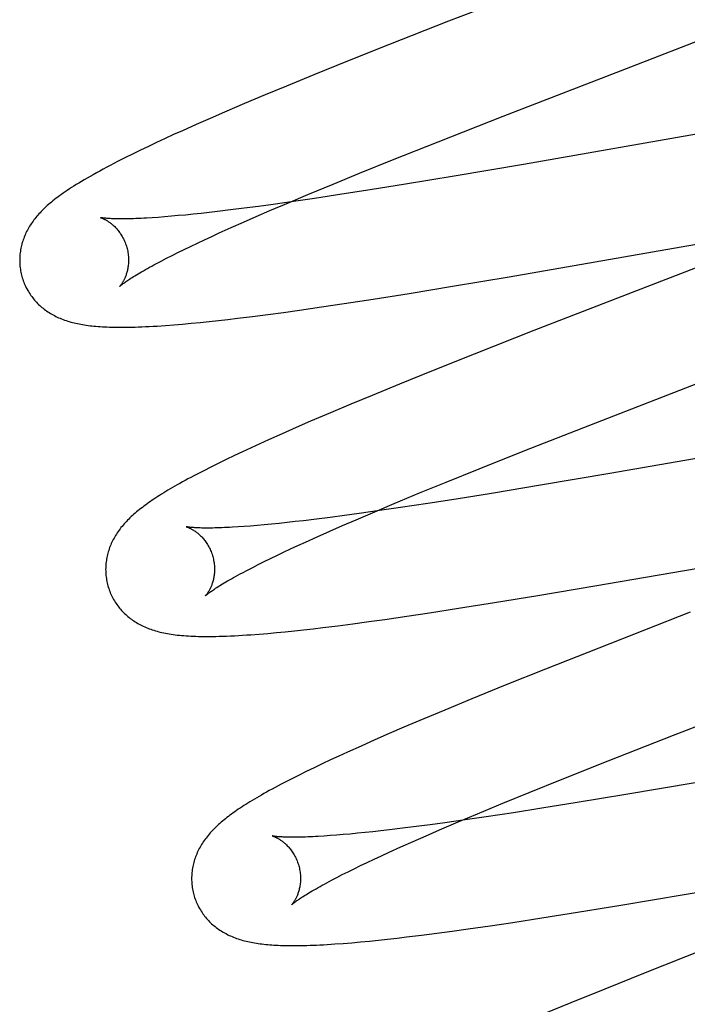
# Model space of a CAD drawing. Header units: inches. Extents: x 0 to 293, y 0 to 190.
# Tile 47 of 75: x 95.984 to 96.106, y 97.43 to 97.611. Entities that reach past the tile are written whole.
import ezdxf

# ---------------------------------------------------------------- set-up
doc = ezdxf.new("R2010")
doc.units = ezdxf.units.IN
doc.header["$LTSCALE"] = 16.12069
doc.header["$MEASUREMENT"] = 0
doc.linetypes.add('HIDDEN', pattern=[0.2, 0.1, -0.1])
doc.layers.add('DEFAULT_2', color=8, linetype='HIDDEN')

msp = doc.modelspace()

# ---------------------------------------------------------------- linework, layer by layer
at = {"layer": 'DEFAULT_2', "color": 8, "linetype": 'HIDDEN'}
for p, q in [((96.06248, 97.61043), (96.05146, 97.60609)), ((96.05146, 97.60609), (96.04397, 97.6031)), ((96.04397, 97.6031), (96.03775, 97.60058)), ((96.03775, 97.60058), (96.03272, 97.59852)), ((96.03272, 97.59852), (96.02882, 97.5969)), ((96.02882, 97.5969), (96.02504, 97.59531)), ((96.02504, 97.59531), (96.02138, 97.59374)), ((96.01872, 97.59259), (96.01614, 97.59145)), ((96.02138, 97.59374), (96.01872, 97.59259)), ((96.06058, 97.5883), (96.07254, 97.59299)), ((96.12616, 97.59282), (96.07626, 97.58414)), ((96.01614, 97.59145), (96.01364, 97.59033)), ((96.01201, 97.5896), (96.01043, 97.58887)), ((96.01364, 97.59033), (96.01201, 97.5896)), ((96.00737, 97.58744), (96.0059, 97.58673)), ((96.00888, 97.58815), (96.00737, 97.58744)), ((96.01043, 97.58887), (96.00888, 97.58815)), ((96.0522, 97.58496), (96.06058, 97.5883)), ((96.00306, 97.58533), (96.00169, 97.58464)), ((96.00446, 97.58603), (96.00306, 97.58533)), ((96.0059, 97.58673), (96.00446, 97.58603)), ((96.04615, 97.58252), (96.0522, 97.58496)), ((96.07626, 97.58414), (96.06355, 97.58198)), ((96.04131, 97.58053), (96.04615, 97.58252)), ((96.06355, 97.58198), (96.0546, 97.5805)), ((96.03665, 97.5786), (96.04131, 97.58053)), ((96.0546, 97.5805), (96.04812, 97.57946)), ((96.03308, 97.5771), (96.03665, 97.5786)), ((96.0429, 97.57864), (96.03788, 97.57788)), ((96.04812, 97.57946), (96.0429, 97.57864)), ((96.02758, 97.57642), (96.02498, 97.57608)), ((96.03028, 97.57679), (96.02758, 97.57642)), ((96.02966, 97.57564), (96.03308, 97.5771)), ((96.034, 97.57732), (96.03028, 97.57679)), ((96.03788, 97.57788), (96.034, 97.57732)), ((96.01036, 97.5745), (96.00918, 97.57441)), ((96.01159, 97.5746), (96.01036, 97.5745)), ((96.01287, 97.57472), (96.01159, 97.5746)), ((96.01421, 97.57484), (96.01287, 97.57472)), ((96.0156, 97.57498), (96.01421, 97.57484)), ((96.01704, 97.57514), (96.0156, 97.57498)), ((96.01854, 97.5753), (96.01704, 97.57514)), ((96.02008, 97.57548), (96.01854, 97.5753)), ((96.02248, 97.57577), (96.02008, 97.57548)), ((96.02498, 97.57608), (96.02248, 97.57577)), ((96.02482, 97.57353), (96.02719, 97.57457)), ((96.02719, 97.57457), (96.02966, 97.57564)), ((96.00918, 97.57441), (96.00807, 97.57433)), ((96.02255, 97.57252), (96.02482, 97.57353)), ((96.01766, 97.57028), (96.019, 97.5709)), ((96.019, 97.5709), (96.02038, 97.57154)), ((96.02038, 97.57154), (96.02255, 97.57252)), ((96.07366, 97.5635), (96.125, 97.57243)), ((96.01394, 97.56851), (96.01513, 97.56908)), ((96.01513, 97.56908), (96.01637, 97.56967)), ((96.01637, 97.56967), (96.01766, 97.57028)), ((96.11931, 97.56956), (96.07818, 97.55361)), ((96.01071, 97.56689), (96.01173, 97.56741)), ((96.01173, 97.56741), (96.01281, 97.56795)), ((96.01281, 97.56795), (96.01394, 97.56851)), ((96.00884, 97.56591), (96.00974, 97.56639)), ((96.00974, 97.56639), (96.01071, 97.56689)), ((96.0632, 97.56174), (96.07366, 97.5635)), ((96.04866, 97.55939), (96.05527, 97.56044)), ((96.05527, 97.56044), (96.0632, 97.56174)), ((96.03916, 97.55795), (96.04332, 97.55857)), ((96.04332, 97.55857), (96.04866, 97.55939)), ((96.02648, 97.55621), (96.02929, 97.55657)), ((96.02929, 97.55657), (96.03217, 97.55696)), ((96.03217, 97.55696), (96.03512, 97.55737)), ((96.03512, 97.55737), (96.03916, 97.55795)), ((96.01205, 97.55467), (96.01364, 97.5548)), ((96.01364, 97.5548), (96.01524, 97.55495)), ((96.01524, 97.55495), (96.01687, 97.5551)), ((96.01687, 97.5551), (96.01853, 97.55528)), ((96.01853, 97.55528), (96.02023, 97.55546)), ((96.02023, 97.55546), (96.02197, 97.55566)), ((96.02197, 97.55566), (96.02375, 97.55587)), ((96.02375, 97.55587), (96.02648, 97.55621)), ((96.07818, 97.55361), (96.06718, 97.54927)), ((96.06718, 97.54927), (96.0597, 97.54629)), ((96.0597, 97.54629), (96.05349, 97.54377)), ((96.05349, 97.54377), (96.04847, 97.54171)), ((96.04847, 97.54171), (96.04458, 97.5401)), ((96.0408, 97.5385), (96.03715, 97.53694)), ((96.04458, 97.5401), (96.0408, 97.5385)), ((96.03715, 97.53694), (96.03449, 97.53579)), ((96.03449, 97.53579), (96.03192, 97.53465)), ((96.0765, 97.53156), (96.08848, 97.53626)), ((96.14202, 97.53604), (96.0921, 97.52736)), ((96.02942, 97.53354), (96.02781, 97.53281)), ((96.03192, 97.53465), (96.02942, 97.53354)), ((96.02468, 97.53136), (96.02316, 97.53064)), ((96.02623, 97.53208), (96.02468, 97.53136)), ((96.02781, 97.53281), (96.02623, 97.53208)), ((96.06811, 97.52821), (96.0765, 97.53156)), ((96.02166, 97.52992), (96.02021, 97.52922)), ((96.02316, 97.53064), (96.02166, 97.52992)), ((96.01753, 97.52787), (96.01631, 97.52724)), ((96.01883, 97.52853), (96.01753, 97.52787)), ((96.02021, 97.52922), (96.01883, 97.52853)), ((96.06205, 97.52577), (96.06811, 97.52821)), ((96.05719, 97.52378), (96.06205, 97.52577)), ((96.0921, 97.52736), (96.07937, 97.52519)), ((96.07937, 97.52519), (96.07042, 97.52371)), ((96.05253, 97.52184), (96.05719, 97.52378)), ((96.06393, 97.52267), (96.05871, 97.52185)), ((96.07042, 97.52371), (96.06393, 97.52267)), ((96.04552, 97.51887), (96.04895, 97.52034)), ((96.0498, 97.52053), (96.04608, 97.52)), ((96.04895, 97.52034), (96.05253, 97.52184)), ((96.05368, 97.52109), (96.0498, 97.52053)), ((96.05871, 97.52185), (96.05368, 97.52109)), ((96.03433, 97.51851), (96.03284, 97.51834)), ((96.03587, 97.51869), (96.03433, 97.51851)), ((96.03827, 97.51898), (96.03587, 97.51869)), ((96.04078, 97.51929), (96.03827, 97.51898)), ((96.04338, 97.51963), (96.04078, 97.51929)), ((96.04305, 97.51781), (96.04552, 97.51887)), ((96.04608, 97.52), (96.04338, 97.51963)), ((96.02497, 97.51762), (96.02385, 97.51754)), ((96.02614, 97.51771), (96.02497, 97.51762)), ((96.02737, 97.51781), (96.02614, 97.51771)), ((96.02866, 97.51792), (96.02737, 97.51781)), ((96.03, 97.51805), (96.02866, 97.51792)), ((96.03139, 97.51819), (96.03, 97.51805)), ((96.03284, 97.51834), (96.03139, 97.51819)), ((96.0384, 97.51575), (96.04068, 97.51676)), ((96.04068, 97.51676), (96.04305, 97.51781)), ((96.03622, 97.51477), (96.0384, 97.51575)), ((96.0894, 97.5067), (96.14085, 97.51565)), ((96.0322, 97.5129), (96.03349, 97.51351)), ((96.03349, 97.51351), (96.03483, 97.51413)), ((96.03483, 97.51413), (96.03622, 97.51477)), ((96.02755, 97.51064), (96.02863, 97.51118)), ((96.02863, 97.51118), (96.02977, 97.51173)), ((96.02977, 97.51173), (96.03096, 97.51231)), ((96.03096, 97.51231), (96.0322, 97.5129)), ((96.02465, 97.50913), (96.02556, 97.50961)), ((96.02556, 97.50961), (96.02653, 97.51012)), ((96.02653, 97.51012), (96.02755, 97.51064)), ((96.07891, 97.50494), (96.0894, 97.5067)), ((96.07097, 97.50364), (96.07891, 97.50494)), ((96.059, 97.50176), (96.06435, 97.50259)), ((96.06435, 97.50259), (96.07097, 97.50364)), ((96.04783, 97.50015), (96.05079, 97.50056)), ((96.05079, 97.50056), (96.05484, 97.50114)), ((96.05484, 97.50114), (96.059, 97.50176)), ((96.10691, 97.50186), (96.09011, 97.4953)), ((96.03419, 97.49847), (96.03589, 97.49866)), ((96.03589, 97.49866), (96.03763, 97.49885)), ((96.03763, 97.49885), (96.03941, 97.49906)), ((96.03941, 97.49906), (96.04214, 97.4994)), ((96.04214, 97.4994), (96.04495, 97.49976)), ((96.04495, 97.49976), (96.04783, 97.50015)), ((96.02771, 97.49786), (96.02928, 97.49799)), ((96.02928, 97.49799), (96.03088, 97.49814)), ((96.03088, 97.49814), (96.03251, 97.4983)), ((96.03251, 97.4983), (96.03419, 97.49847)), ((96.09011, 97.4953), (96.08029, 97.49142)), ((96.1038, 97.47929), (96.14169, 97.49397)), ((96.08029, 97.49142), (96.07289, 97.48845)), ((96.07289, 97.48845), (96.06675, 97.48595)), ((96.06675, 97.48595), (96.06181, 97.48391)), ((96.05799, 97.4823), (96.05428, 97.48073)), ((96.06181, 97.48391), (96.05799, 97.4823)), ((96.05428, 97.48073), (96.05159, 97.47957)), ((96.05159, 97.47957), (96.04897, 97.47842)), ((96.0918, 97.47457), (96.1038, 97.47929)), ((96.04643, 97.47729), (96.04397, 97.47619)), ((96.04897, 97.47842), (96.04643, 97.47729)), ((96.04238, 97.47546), (96.04083, 97.47474)), ((96.04397, 97.47619), (96.04238, 97.47546)), ((96.03781, 97.47331), (96.03635, 97.4726)), ((96.03931, 97.47402), (96.03781, 97.47331)), ((96.04083, 97.47474), (96.03931, 97.47402)), ((96.08339, 97.47122), (96.0918, 97.47457)), ((96.03494, 97.4719), (96.0336, 97.47122)), ((96.03635, 97.4726), (96.03494, 97.4719)), ((96.0336, 97.47122), (96.03235, 97.47058)), ((96.07733, 97.46877), (96.08339, 97.47122)), ((96.10777, 97.47054), (96.09507, 97.46838)), ((96.07248, 97.46678), (96.07733, 97.46877)), ((96.09507, 97.46838), (96.08613, 97.46691)), ((96.06782, 97.46484), (96.07248, 97.46678)), ((96.08613, 97.46691), (96.07965, 97.46587)), ((96.06425, 97.46334), (96.06782, 97.46484)), ((96.06941, 97.46429), (96.06554, 97.46373)), ((96.07444, 97.46505), (96.06941, 97.46429)), ((96.07965, 97.46587), (96.07444, 97.46505)), ((96.05653, 97.4625), (96.05403, 97.46218)), ((96.05913, 97.46284), (96.05653, 97.4625)), ((96.06182, 97.4632), (96.05913, 97.46284)), ((96.06083, 97.46188), (96.06425, 97.46334)), ((96.06554, 97.46373), (96.06182, 97.4632)), ((96.04074, 97.46083), (96.03963, 97.46075)), ((96.04192, 97.46092), (96.04074, 97.46083)), ((96.04315, 97.46102), (96.04192, 97.46092)), ((96.04443, 97.46113), (96.04315, 97.46102)), ((96.04577, 97.46126), (96.04443, 97.46113)), ((96.04716, 97.4614), (96.04577, 97.46126)), ((96.0486, 97.46155), (96.04716, 97.4614)), ((96.05009, 97.46172), (96.0486, 97.46155)), ((96.05163, 97.46189), (96.05009, 97.46172)), ((96.05403, 97.46218), (96.05163, 97.46189)), ((96.056, 97.45977), (96.05837, 97.46081)), ((96.05837, 97.46081), (96.06083, 97.46188)), ((96.05158, 97.45778), (96.05374, 97.45876)), ((96.05374, 97.45876), (96.056, 97.45977)), ((96.04887, 97.45652), (96.0502, 97.45714)), ((96.0502, 97.45714), (96.05158, 97.45778)), ((96.10576, 97.45001), (96.15488, 97.45855)), ((96.04518, 97.45476), (96.04636, 97.45533)), ((96.04636, 97.45533), (96.04758, 97.45592)), ((96.04758, 97.45592), (96.04887, 97.45652)), ((96.04198, 97.45315), (96.04299, 97.45367)), ((96.04299, 97.45367), (96.04406, 97.4542)), ((96.04406, 97.4542), (96.04518, 97.45476)), ((96.04014, 97.45218), (96.04103, 97.45266)), ((96.04103, 97.45266), (96.04198, 97.45315)), ((96.09413, 97.44805), (96.10576, 97.45001)), ((96.08621, 97.44676), (96.09413, 97.44805)), ((96.07962, 97.44571), (96.08621, 97.44676)), ((96.06612, 97.44371), (96.07015, 97.44428)), ((96.07015, 97.44428), (96.07429, 97.4449)), ((96.07429, 97.4449), (96.07962, 97.44571)), ((96.0548, 97.44222), (96.05752, 97.44256)), ((96.05752, 97.44256), (96.06032, 97.44292)), ((96.06032, 97.44292), (96.06318, 97.4433)), ((96.06318, 97.4433), (96.06612, 97.44371)), ((96.04315, 97.44105), (96.04473, 97.44117)), ((96.04473, 97.44117), (96.04634, 97.44132)), ((96.04634, 97.44132), (96.04797, 97.44147)), ((96.04797, 97.44147), (96.04962, 97.44164)), ((96.04962, 97.44164), (96.05131, 97.44182)), ((96.05131, 97.44182), (96.05304, 97.44202)), ((96.05304, 97.44202), (96.0548, 97.44222)), ((96.1096, 97.43996), (96.09864, 97.43564)), ((96.09864, 97.43564), (96.09118, 97.43266)), ((96.09118, 97.43266), (96.08498, 97.43015)), ((96.08498, 97.43015), (96.07998, 97.4281))]:
    msp.add_line(p, q, dxfattribs=at)
for points in [[(96.10579, 97.62723), (96.08832, 97.62046), (96.06248, 97.61043)], [(96.07254, 97.59299), (96.09596, 97.60208), (96.11559, 97.60969)], [(96.00169, 97.58464), (96.00102, 97.58429), (96.00036, 97.58395), (95.99971, 97.58361), (95.99907, 97.58326), (95.99844, 97.58292), (95.99783, 97.58259), (95.99723, 97.58225), (95.99665, 97.58193), (95.9961, 97.58161), (95.99556, 97.5813), (95.99506, 97.58099), (95.99457, 97.5807), (95.99412, 97.58042), (95.99368, 97.58015), (95.99326, 97.57988), (95.99286, 97.57962), (95.99247, 97.57936), (95.9921, 97.57911), (95.99174, 97.57886), (95.9914, 97.57862), (95.99107, 97.57838), (95.99075, 97.57814), (95.99044, 97.57791), (95.99014, 97.57768), (95.98985, 97.57745), (95.98958, 97.57722), (95.98931, 97.577)], [(95.98931, 97.577), (95.98905, 97.57678), (95.9888, 97.57656), (95.98856, 97.57634), (95.98833, 97.57613), (95.9881, 97.57591), (95.98789, 97.57569), (95.98767, 97.57548), (95.98747, 97.57526), (95.98727, 97.57504), (95.98707, 97.57482), (95.98688, 97.5746), (95.9867, 97.57438), (95.98652, 97.57416), (95.98635, 97.57393), (95.98618, 97.5737), (95.98601, 97.57347), (95.98586, 97.57324), (95.9857, 97.57301), (95.98555, 97.57277), (95.98541, 97.57253), (95.98527, 97.57229), (95.98514, 97.57204), (95.98501, 97.5718), (95.98489, 97.57155), (95.98478, 97.5713), (95.98467, 97.57105), (95.98456, 97.57079), (95.98447, 97.57054), (95.98437, 97.57028), (95.98429, 97.57003), (95.98421, 97.56977), (95.98413, 97.56951), (95.98407, 97.56925), (95.98401, 97.56898), (95.98395, 97.56872), (95.9839, 97.56845), (95.98386, 97.56818), (95.98382, 97.56791), (95.98379, 97.56764), (95.98377, 97.56736), (95.98375, 97.56709), (95.98374, 97.56681), (95.98373, 97.56654), (95.98374, 97.56626), (95.98375, 97.56598), (95.98376, 97.5657), (95.98379, 97.56542), (95.98382, 97.56514), (95.98386, 97.56487), (95.9839, 97.56459), (95.98395, 97.56431), (95.98401, 97.56404), (95.98408, 97.56377), (95.98414, 97.56353)], [(95.99857, 97.57436), (95.99856, 97.57436), (95.99855, 97.57436), (95.99855, 97.57436), (95.99856, 97.57436), (95.99859, 97.57435), (95.99862, 97.57434), (95.99865, 97.57433), (95.9987, 97.57432), (95.99875, 97.5743), (95.9988, 97.57428), (95.99887, 97.57425), (95.99893, 97.57423), (95.999, 97.5742), (95.99908, 97.57416), (95.99916, 97.57413), (95.99925, 97.57409), (95.99934, 97.57404), (95.99943, 97.57399), (95.99953, 97.57394), (95.99963, 97.57388), (95.99973, 97.57382), (95.99984, 97.57376), (95.99995, 97.57369), (96.00006, 97.57361), (96.00018, 97.57354), (96.0003, 97.57345), (96.00042, 97.57336), (96.00054, 97.57327), (96.00067, 97.57317), (96.00079, 97.57306), (96.00092, 97.57295), (96.00105, 97.57283), (96.00118, 97.5727), (96.00131, 97.57257), (96.00144, 97.57243), (96.00157, 97.57229), (96.0017, 97.57213), (96.00183, 97.57198), (96.00196, 97.57181), (96.00209, 97.57164), (96.00222, 97.57146), (96.00234, 97.57127), (96.00246, 97.57108), (96.00258, 97.57088), (96.00269, 97.57067), (96.0028, 97.57046), (96.00291, 97.57024), (96.00301, 97.57002), (96.0031, 97.5698), (96.00319, 97.56957), (96.00327, 97.56933), (96.00335, 97.5691), (96.00341, 97.56889)], [(96.00807, 97.57433), (96.00701, 97.57427), (96.00651, 97.57424), (96.00602, 97.57422), (96.00554, 97.5742), (96.00508, 97.57418), (96.00464, 97.57416), (96.00421, 97.57415), (96.0038, 97.57414), (96.00341, 97.57413), (96.00303, 97.57413), (96.00267, 97.57412), (96.00232, 97.57412), (96.00199, 97.57413), (96.00167, 97.57413), (96.00138, 97.57413), (96.00109, 97.57414), (96.00083, 97.57415), (96.00058, 97.57416), (96.00034, 97.57417), (96.00013, 97.57418), (95.99992, 97.5742), (95.99974, 97.57421), (95.99957, 97.57423), (95.99941, 97.57424), (95.99927, 97.57426), (95.99914, 97.57427), (95.99903, 97.57428), (95.99893, 97.5743), (95.99884, 97.57431), (95.99876, 97.57432), (95.9987, 97.57433), (95.99865, 97.57434), (95.99861, 97.57435), (95.99858, 97.57436), (95.99857, 97.57436)], [(96.00341, 97.56889), (96.00346, 97.56868), (96.00352, 97.56844), (96.00357, 97.5682), (96.00361, 97.56796), (96.00365, 97.56771), (96.00368, 97.56747), (96.0037, 97.56723), (96.00372, 97.567), (96.00372, 97.56676), (96.00373, 97.56653), (96.00372, 97.5663), (96.00371, 97.56608), (96.0037, 97.56586), (96.00368, 97.56565), (96.00365, 97.56544), (96.00362, 97.56523), (96.00359, 97.56504), (96.00355, 97.56485), (96.00351, 97.56466), (96.00347, 97.56448), (96.00342, 97.5643), (96.00337, 97.56414), (96.00332, 97.56397), (96.00327, 97.56381), (96.00321, 97.56366), (96.00315, 97.56352), (96.0031, 97.56338), (96.00304, 97.56325), (96.00298, 97.56312), (96.00292, 97.563), (96.00286, 97.56288), (96.00281, 97.56277), (96.00275, 97.56266), (96.00269, 97.56256), (96.00264, 97.56247), (96.00258, 97.56238), (96.00253, 97.5623), (96.00247, 97.56222), (96.00242, 97.56214), (96.00238, 97.56207), (96.00233, 97.56201), (96.00229, 97.56195), (96.00224, 97.5619), (96.00221, 97.56185), (96.00217, 97.56181), (96.00214, 97.56178), (96.00212, 97.56175), (96.0021, 97.56173), (96.00208, 97.56171), (96.00207, 97.5617), (96.00207, 97.56169)], [(96.00207, 97.5617), (96.00208, 97.5617), (96.00209, 97.56172), (96.00211, 97.56174), (96.00214, 97.56177), (96.00218, 97.5618), (96.00223, 97.56184), (96.00229, 97.56189), (96.00236, 97.56195), (96.00244, 97.56201), (96.00253, 97.56209), (96.00264, 97.56216), (96.00275, 97.56225), (96.00288, 97.56234), (96.00302, 97.56245), (96.00317, 97.56255), (96.00334, 97.56267), (96.00352, 97.56279), (96.00371, 97.56292), (96.00392, 97.56306), (96.00414, 97.56321), (96.00438, 97.56336), (96.00464, 97.56352), (96.0049, 97.56368), (96.00519, 97.56385), (96.00548, 97.56403), (96.0058, 97.56422), (96.00612, 97.56441), (96.00647, 97.56461), (96.00683, 97.56481), (96.0072, 97.56502), (96.00759, 97.56523), (96.00799, 97.56546), (96.0084, 97.56568), (96.00884, 97.56591)], [(95.98414, 97.56353), (95.98421, 97.56331), (95.98429, 97.56304), (95.98438, 97.56277), (95.98448, 97.56251), (95.98458, 97.56225), (95.98469, 97.562), (95.98481, 97.56174), (95.98493, 97.56149), (95.98506, 97.56125), (95.9852, 97.561), (95.98534, 97.56076), (95.98548, 97.56053), (95.98563, 97.5603), (95.98579, 97.56007), (95.98595, 97.55985), (95.98612, 97.55963), (95.98629, 97.55942), (95.98647, 97.55921), (95.98665, 97.559), (95.98683, 97.55881), (95.98702, 97.55861), (95.98721, 97.55842), (95.98741, 97.55824), (95.98761, 97.55806), (95.98781, 97.55788), (95.98802, 97.55771), (95.98824, 97.55755), (95.98845, 97.55738), (95.98867, 97.55722), (95.9889, 97.55707), (95.98913, 97.55692), (95.98937, 97.55677), (95.98962, 97.55663), (95.98986, 97.55649), (95.99012, 97.55635), (95.99037, 97.55622), (95.99063, 97.5561), (95.99089, 97.55598), (95.99116, 97.55587), (95.99143, 97.55575), (95.9917, 97.55565), (95.99198, 97.55555), (95.99226, 97.55545), (95.99255, 97.55536), (95.99284, 97.55527), (95.99313, 97.55518), (95.99343, 97.5551), (95.99373, 97.55503), (95.99404, 97.55495), (95.99435, 97.55489), (95.99466, 97.55482), (95.99498, 97.55476), (95.9953, 97.5547), (95.99563, 97.55465), (95.99597, 97.5546), (95.99631, 97.55455), (95.99665, 97.55451), (95.99701, 97.55447), (95.99737, 97.55443), (95.99774, 97.5544), (95.99812, 97.55436), (95.99851, 97.55433), (95.99892, 97.55431), (95.99933, 97.55429), (95.99976, 97.55427), (96.00021, 97.55425), (96.00067, 97.55424), (96.00114, 97.55423), (96.00163, 97.55422), (96.00213, 97.55421), (96.00265, 97.55422), (96.00319, 97.55422), (96.00375, 97.55423), (96.00432, 97.55424), (96.00492, 97.55425), (96.00554, 97.55427), (96.00618, 97.5543), (96.00684, 97.55433), (96.00753, 97.55436), (96.00824, 97.5544), (96.00897, 97.55445), (96.00972, 97.55449), (96.01049, 97.55455), (96.01205, 97.55467)], [(96.08848, 97.53626), (96.11193, 97.54536), (96.13577, 97.55461)], [(96.01631, 97.52724), (96.01573, 97.52694), (96.01518, 97.52664), (96.01464, 97.52636), (96.01412, 97.52607), (96.01363, 97.5258), (96.01314, 97.52553), (96.01268, 97.52527), (96.01223, 97.52501), (96.01179, 97.52476), (96.01137, 97.52451), (96.01096, 97.52427), (96.01056, 97.52403), (96.01018, 97.5238), (96.0098, 97.52357), (96.00944, 97.52334), (96.00908, 97.52311), (96.00874, 97.52288), (96.0084, 97.52266), (96.00807, 97.52244), (96.00775, 97.52222), (96.00744, 97.522), (96.00713, 97.52179), (96.00684, 97.52157), (96.00655, 97.52136), (96.00626, 97.52114), (96.00599, 97.52093), (96.00572, 97.52072), (96.00545, 97.5205), (96.0052, 97.52029), (96.00494, 97.52008)], [(96.00494, 97.52008), (96.0047, 97.51986), (96.00445, 97.51964), (96.00422, 97.51943), (96.00399, 97.51921), (96.00376, 97.51899), (96.00354, 97.51877), (96.00333, 97.51855), (96.00312, 97.51832), (96.00292, 97.5181), (96.00272, 97.51787), (96.00253, 97.51764), (96.00234, 97.51741), (96.00216, 97.51718), (96.00199, 97.51694), (96.00182, 97.51671), (96.00166, 97.51647), (96.0015, 97.51623), (96.00135, 97.51598), (96.0012, 97.51574), (96.00106, 97.51549), (96.00093, 97.51524), (96.0008, 97.51499), (96.00068, 97.51474), (96.00056, 97.51449), (96.00045, 97.51424), (96.00035, 97.51399), (96.00025, 97.51374), (96.00016, 97.51349), (96.00008, 97.51323), (96, 97.51297), (95.99992, 97.51271), (95.99986, 97.51245), (95.9998, 97.51219), (95.99974, 97.51192), (95.99969, 97.51165), (95.99965, 97.51138), (95.99961, 97.51111), (95.99958, 97.51084), (95.99956, 97.51057), (95.99954, 97.51029), (95.99953, 97.51001), (95.99952, 97.50974), (95.99953, 97.50946), (95.99954, 97.50918), (95.99955, 97.5089), (95.99958, 97.50863), (95.99961, 97.50835), (95.99965, 97.50807), (95.99969, 97.5078), (95.99974, 97.50752), (95.9998, 97.50725), (95.99987, 97.50698), (95.99993, 97.50674)], [(96.01436, 97.51757), (96.01435, 97.51757), (96.01434, 97.51757), (96.01434, 97.51757), (96.01436, 97.51757), (96.01438, 97.51756), (96.01441, 97.51755), (96.01444, 97.51754), (96.01449, 97.51752), (96.01454, 97.51751), (96.01459, 97.51749), (96.01465, 97.51746), (96.01472, 97.51744), (96.01479, 97.51741), (96.01487, 97.51737), (96.01495, 97.51734), (96.01504, 97.5173), (96.01513, 97.51725), (96.01522, 97.5172), (96.01532, 97.51715), (96.01542, 97.51709), (96.01552, 97.51703), (96.01563, 97.51697), (96.01574, 97.5169), (96.01585, 97.51682), (96.01597, 97.51675), (96.01609, 97.51666), (96.01621, 97.51657), (96.01633, 97.51648), (96.01645, 97.51638), (96.01658, 97.51627), (96.01671, 97.51616), (96.01684, 97.51604), (96.01697, 97.51591), (96.0171, 97.51578), (96.01723, 97.51564), (96.01736, 97.5155), (96.01749, 97.51534), (96.01762, 97.51519), (96.01775, 97.51502), (96.01788, 97.51485), (96.01801, 97.51467), (96.01813, 97.51448), (96.01825, 97.51429), (96.01837, 97.51409), (96.01849, 97.51388), (96.01859, 97.51367), (96.0187, 97.51345), (96.0188, 97.51323), (96.01889, 97.51301), (96.01898, 97.51278), (96.01906, 97.51254), (96.01914, 97.51231), (96.0192, 97.5121)], [(96.02385, 97.51754), (96.0228, 97.51748), (96.02229, 97.51745), (96.0218, 97.51743), (96.02133, 97.51741), (96.02087, 97.51739), (96.02043, 97.51737), (96.02, 97.51736), (96.01959, 97.51735), (96.01919, 97.51734), (96.01881, 97.51734), (96.01845, 97.51733), (96.0181, 97.51733), (96.01777, 97.51733), (96.01746, 97.51734), (96.01716, 97.51734), (96.01688, 97.51735), (96.01661, 97.51736), (96.01636, 97.51737), (96.01613, 97.51738), (96.01591, 97.51739), (96.01571, 97.51741), (96.01553, 97.51742), (96.01535, 97.51744), (96.0152, 97.51745), (96.01506, 97.51746), (96.01493, 97.51748), (96.01481, 97.51749), (96.01471, 97.51751), (96.01463, 97.51752), (96.01455, 97.51753), (96.01449, 97.51754), (96.01444, 97.51755), (96.0144, 97.51756), (96.01437, 97.51756), (96.01436, 97.51757)], [(96.0192, 97.5121), (96.01926, 97.51189), (96.01931, 97.51165), (96.01936, 97.51141), (96.01941, 97.51116), (96.01944, 97.51092), (96.01947, 97.51068), (96.01949, 97.51044), (96.01951, 97.5102), (96.01952, 97.50997), (96.01952, 97.50974), (96.01951, 97.50951), (96.0195, 97.50929), (96.01949, 97.50907), (96.01947, 97.50885), (96.01944, 97.50864), (96.01941, 97.50844), (96.01938, 97.50824), (96.01934, 97.50805), (96.0193, 97.50786), (96.01926, 97.50768), (96.01921, 97.50751), (96.01916, 97.50734), (96.01911, 97.50718), (96.01905, 97.50702), (96.019, 97.50687), (96.01894, 97.50673), (96.01889, 97.50659), (96.01883, 97.50645), (96.01877, 97.50633), (96.01871, 97.5062), (96.01866, 97.50609), (96.0186, 97.50598), (96.01854, 97.50587), (96.01848, 97.50577), (96.01843, 97.50568), (96.01837, 97.50559), (96.01832, 97.5055), (96.01826, 97.50542), (96.01821, 97.50535), (96.01816, 97.50528), (96.01812, 97.50522), (96.01807, 97.50516), (96.01803, 97.50511), (96.018, 97.50506), (96.01796, 97.50502), (96.01793, 97.50499), (96.01791, 97.50496), (96.01789, 97.50494), (96.01787, 97.50492), (96.01786, 97.50491), (96.01786, 97.5049)], [(96.01786, 97.5049), (96.01787, 97.50491), (96.01788, 97.50493), (96.0179, 97.50495), (96.01794, 97.50498), (96.01798, 97.50501), (96.01803, 97.50505), (96.01809, 97.5051), (96.01815, 97.50516), (96.01823, 97.50522), (96.01833, 97.5053), (96.01843, 97.50538), (96.01854, 97.50546), (96.01867, 97.50556), (96.01881, 97.50566), (96.01897, 97.50576), (96.01913, 97.50588), (96.01931, 97.506), (96.01951, 97.50614), (96.01972, 97.50627), (96.01994, 97.50642), (96.02018, 97.50657), (96.02044, 97.50673), (96.0207, 97.5069), (96.02099, 97.50707), (96.02129, 97.50725), (96.0216, 97.50743), (96.02193, 97.50763), (96.02227, 97.50782), (96.02263, 97.50803), (96.023, 97.50824), (96.02339, 97.50845), (96.0238, 97.50867), (96.02421, 97.5089), (96.02465, 97.50913)], [(95.99993, 97.50674), (96, 97.50651), (96.00008, 97.50625), (96.00017, 97.50598), (96.00027, 97.50572), (96.00037, 97.50546), (96.00048, 97.5052), (96.0006, 97.50495), (96.00072, 97.5047), (96.00085, 97.50445), (96.00099, 97.50421), (96.00113, 97.50397), (96.00128, 97.50373), (96.00143, 97.5035), (96.00159, 97.50327), (96.00175, 97.50305), (96.00192, 97.50283), (96.00209, 97.50262), (96.00226, 97.50241), (96.00245, 97.5022), (96.00263, 97.502), (96.00282, 97.50181), (96.00301, 97.50162), (96.00321, 97.50144), (96.00341, 97.50126), (96.00362, 97.50108), (96.00383, 97.50091), (96.00404, 97.50074), (96.00426, 97.50058), (96.00448, 97.50042), (96.00471, 97.50027), (96.00494, 97.50012), (96.00518, 97.49997), (96.00543, 97.49983), (96.00568, 97.49969), (96.00593, 97.49955), (96.00618, 97.49942), (96.00644, 97.4993), (96.00671, 97.49918), (96.00698, 97.49906), (96.00725, 97.49895), (96.00752, 97.49885), (96.0078, 97.49875), (96.00808, 97.49865), (96.00837, 97.49856), (96.00866, 97.49847), (96.00896, 97.49838), (96.00926, 97.4983), (96.00956, 97.49823), (96.00987, 97.49815), (96.01019, 97.49808), (96.01052, 97.49802), (96.01086, 97.49795), (96.0112, 97.49789), (96.01156, 97.49784), (96.01192, 97.49779), (96.01229, 97.49774), (96.01268, 97.49769), (96.01307, 97.49765), (96.01347, 97.49761), (96.01388, 97.49758), (96.0143, 97.49754), (96.01473, 97.49752), (96.01517, 97.49749), (96.01563, 97.49747), (96.01609, 97.49745), (96.01657, 97.49744), (96.01706, 97.49743), (96.01757, 97.49743), (96.01809, 97.49742), (96.01862, 97.49742), (96.01918, 97.49743), (96.01977, 97.49744), (96.02039, 97.49745), (96.02104, 97.49747), (96.02173, 97.4975), (96.02245, 97.49753), (96.02319, 97.49756), (96.02394, 97.49761), (96.02468, 97.49765), (96.02543, 97.4977), (96.02619, 97.49775), (96.02771, 97.49786)], [(96.03235, 97.47058), (96.03176, 97.47027), (96.03119, 97.46997), (96.03063, 97.46967), (96.0301, 97.46938), (96.02958, 97.4691), (96.02908, 97.46882), (96.0286, 97.46855), (96.02814, 97.46829), (96.02769, 97.46803), (96.02726, 97.46778), (96.02684, 97.46753), (96.02643, 97.46729), (96.02603, 97.46705), (96.02565, 97.46681), (96.02528, 97.46658), (96.02492, 97.46635), (96.02457, 97.46612), (96.02423, 97.46589), (96.02389, 97.46567), (96.02357, 97.46545), (96.02326, 97.46523), (96.02295, 97.46501), (96.02265, 97.4648), (96.02236, 97.46458), (96.02207, 97.46437), (96.0218, 97.46415), (96.02152, 97.46394), (96.02126, 97.46373), (96.021, 97.46351), (96.02075, 97.4633)], [(96.02075, 97.4633), (96.0205, 97.46308), (96.02026, 97.46287), (96.02002, 97.46265), (96.01979, 97.46243), (96.01957, 97.46221), (96.01935, 97.46199), (96.01913, 97.46177), (96.01892, 97.46154), (96.01872, 97.46132), (96.01852, 97.46109), (96.01833, 97.46086), (96.01814, 97.46063), (96.01796, 97.46039), (96.01779, 97.46016), (96.01762, 97.45992), (96.01745, 97.45969), (96.0173, 97.45945), (96.01714, 97.4592), (96.017, 97.45896), (96.01686, 97.45871), (96.01672, 97.45846), (96.01659, 97.45821), (96.01647, 97.45796), (96.01635, 97.45771), (96.01625, 97.45746), (96.01614, 97.45721), (96.01605, 97.45696), (96.01596, 97.4567), (96.01587, 97.45645), (96.01579, 97.45619), (96.01572, 97.45593), (96.01565, 97.45567), (96.01559, 97.4554), (96.01553, 97.45514), (96.01548, 97.45487), (96.01544, 97.4546), (96.0154, 97.45433), (96.01537, 97.45405), (96.01535, 97.45378), (96.01533, 97.4535), (96.01532, 97.45323), (96.01532, 97.45295), (96.01532, 97.45267), (96.01533, 97.45239), (96.01535, 97.45212), (96.01537, 97.45184), (96.0154, 97.45156), (96.01544, 97.45128), (96.01548, 97.45101), (96.01554, 97.45073), (96.01559, 97.45046), (96.01566, 97.45018), (96.01572, 97.44995)], [(96.03015, 97.46077), (96.03014, 97.46078), (96.03013, 97.46078), (96.03013, 97.46078), (96.03015, 97.46077), (96.03017, 97.46077), (96.0302, 97.46076), (96.03024, 97.46075), (96.03028, 97.46073), (96.03033, 97.46072), (96.03039, 97.46069), (96.03045, 97.46067), (96.03051, 97.46064), (96.03059, 97.46061), (96.03066, 97.46058), (96.03075, 97.46054), (96.03083, 97.4605), (96.03092, 97.46046), (96.03102, 97.46041), (96.03111, 97.46036), (96.03121, 97.4603), (96.03132, 97.46024), (96.03142, 97.46018), (96.03153, 97.46011), (96.03165, 97.46003), (96.03176, 97.45995), (96.03188, 97.45987), (96.032, 97.45978), (96.03212, 97.45968), (96.03225, 97.45958), (96.03237, 97.45948), (96.0325, 97.45936), (96.03263, 97.45924), (96.03276, 97.45912), (96.03289, 97.45899), (96.03302, 97.45885), (96.03315, 97.4587), (96.03329, 97.45855), (96.03342, 97.45839), (96.03355, 97.45823), (96.03367, 97.45805), (96.0338, 97.45787), (96.03392, 97.45769), (96.03405, 97.45749), (96.03416, 97.45729), (96.03428, 97.45709), (96.03439, 97.45688), (96.03449, 97.45666), (96.03459, 97.45644), (96.03468, 97.45622), (96.03477, 97.45599), (96.03485, 97.45575), (96.03493, 97.45552), (96.03499, 97.45531)], [(96.03963, 97.46075), (96.03858, 97.46069), (96.03807, 97.46066), (96.03758, 97.46064), (96.03711, 97.46061), (96.03665, 97.4606), (96.03621, 97.46058), (96.03578, 97.46057), (96.03537, 97.46056), (96.03498, 97.46055), (96.0346, 97.46054), (96.03424, 97.46054), (96.03389, 97.46054), (96.03356, 97.46054), (96.03325, 97.46055), (96.03295, 97.46055), (96.03267, 97.46056), (96.0324, 97.46057), (96.03215, 97.46058), (96.03192, 97.46059), (96.0317, 97.4606), (96.0315, 97.46062), (96.03132, 97.46063), (96.03114, 97.46064), (96.03099, 97.46066), (96.03085, 97.46067), (96.03072, 97.46069), (96.03061, 97.4607), (96.0305, 97.46071), (96.03042, 97.46073), (96.03034, 97.46074), (96.03028, 97.46075), (96.03023, 97.46076), (96.03019, 97.46077), (96.03016, 97.46077), (96.03015, 97.46077)], [(96.03499, 97.45531), (96.03505, 97.4551), (96.0351, 97.45486), (96.03515, 97.45461), (96.0352, 97.45437), (96.03523, 97.45413), (96.03526, 97.45388), (96.03528, 97.45364), (96.0353, 97.45341), (96.03531, 97.45317), (96.03531, 97.45294), (96.0353, 97.45271), (96.03529, 97.45249), (96.03528, 97.45227), (96.03526, 97.45205), (96.03523, 97.45184), (96.0352, 97.45164), (96.03517, 97.45144), (96.03513, 97.45125), (96.03509, 97.45106), (96.03504, 97.45088), (96.035, 97.4507), (96.03495, 97.45053), (96.03489, 97.45037), (96.03484, 97.45022), (96.03479, 97.45007), (96.03473, 97.44992), (96.03467, 97.44978), (96.03462, 97.44965), (96.03456, 97.44952), (96.0345, 97.4494), (96.03444, 97.44928), (96.03438, 97.44917), (96.03432, 97.44907), (96.03427, 97.44897), (96.03421, 97.44887), (96.03415, 97.44878), (96.0341, 97.4487), (96.03405, 97.44862), (96.034, 97.44855), (96.03395, 97.44848), (96.0339, 97.44842), (96.03386, 97.44836), (96.03382, 97.44831), (96.03378, 97.44826), (96.03375, 97.44822), (96.03372, 97.44819), (96.0337, 97.44816), (96.03368, 97.44814), (96.03366, 97.44813), (96.03365, 97.44812), (96.03365, 97.44811)], [(96.03365, 97.44811), (96.03366, 97.44812), (96.03368, 97.44814), (96.0337, 97.44816), (96.03373, 97.44819), (96.03378, 97.44823), (96.03383, 97.44827), (96.03389, 97.44832), (96.03396, 97.44838), (96.03404, 97.44845), (96.03414, 97.44852), (96.03425, 97.4486), (96.03436, 97.44869), (96.03449, 97.44879), (96.03464, 97.44889), (96.03479, 97.449), (96.03497, 97.44912), (96.03515, 97.44925), (96.03535, 97.44938), (96.03556, 97.44952), (96.03579, 97.44967), (96.03604, 97.44982), (96.0363, 97.44998), (96.03657, 97.45015), (96.03686, 97.45033), (96.03716, 97.45051), (96.03748, 97.4507), (96.03782, 97.45089), (96.03816, 97.45109), (96.03853, 97.4513), (96.03891, 97.45151), (96.0393, 97.45173), (96.03971, 97.45195), (96.04014, 97.45218)], [(96.01572, 97.44995), (96.01579, 97.44972), (96.01587, 97.44946), (96.01596, 97.44919), (96.01606, 97.44893), (96.01616, 97.44867), (96.01627, 97.44841), (96.01639, 97.44816), (96.01651, 97.44791), (96.01664, 97.44766), (96.01678, 97.44742), (96.01692, 97.44718), (96.01706, 97.44694), (96.01722, 97.44671), (96.01737, 97.44649), (96.01753, 97.44626), (96.0177, 97.44605), (96.01787, 97.44583), (96.01805, 97.44562), (96.01823, 97.44542), (96.01842, 97.44522), (96.0186, 97.44503), (96.0188, 97.44484), (96.01899, 97.44465), (96.0192, 97.44447), (96.0194, 97.4443), (96.01961, 97.44413), (96.01982, 97.44396), (96.02004, 97.4438), (96.02026, 97.44364), (96.02049, 97.44348), (96.02072, 97.44333), (96.02096, 97.44319), (96.0212, 97.44304), (96.02145, 97.4429), (96.0217, 97.44277), (96.02196, 97.44264), (96.02222, 97.44251), (96.02248, 97.4424), (96.02275, 97.44228), (96.02302, 97.44217), (96.02329, 97.44206), (96.02357, 97.44196), (96.02385, 97.44186), (96.02414, 97.44177), (96.02443, 97.44168), (96.02472, 97.4416), (96.02502, 97.44152), (96.02532, 97.44144), (96.02563, 97.44137), (96.02594, 97.4413), (96.02625, 97.44124), (96.02657, 97.44118), (96.02689, 97.44112), (96.02722, 97.44107), (96.02755, 97.44102), (96.02789, 97.44097), (96.02823, 97.44093), (96.02858, 97.44089), (96.02893, 97.44085), (96.0293, 97.44082), (96.02967, 97.44078), (96.03004, 97.44076), (96.03043, 97.44073), (96.03082, 97.44071), (96.03123, 97.44069), (96.03164, 97.44067), (96.03207, 97.44066), (96.0325, 97.44065), (96.03295, 97.44064), (96.03341, 97.44063), (96.03389, 97.44063), (96.03438, 97.44063), (96.03488, 97.44064), (96.0354, 97.44065), (96.03593, 97.44066), (96.03649, 97.44067), (96.03706, 97.44069), (96.03765, 97.44071), (96.03826, 97.44074), (96.03889, 97.44077), (96.03954, 97.4408), (96.04022, 97.44084), (96.04092, 97.44089), (96.04164, 97.44094), (96.04315, 97.44105)]]:
    msp.add_lwpolyline(points, dxfattribs=at)

doc.saveas('drawing.dxf')
